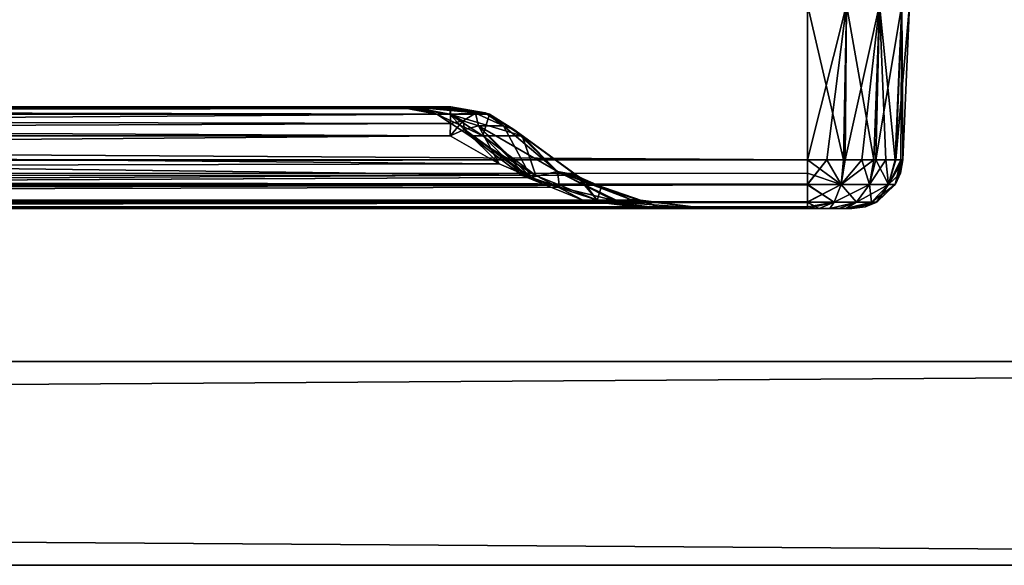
# Model space of a CAD drawing. Header units: millimetres. Extents: x -168 to 168, y -6 to 84.
# Tile 121 of 173: x 116.17 to 125.83, y -5.5 to -0.15. Entities that reach past the tile are written whole.
import ezdxf

# ---------------------------------------------------------------- set-up
doc = ezdxf.new("R2010")
doc.units = ezdxf.units.MM
doc.header["$LTSCALE"] = 65.185185
for name, color, linetype in [('1', 7, 'CONTINUOUS'), ('2', 7, 'CONTINUOUS'), ('21', 7, 'CONTINUOUS'), ('22', 7, 'CONTINUOUS'), ('23', 7, 'CONTINUOUS'), ('24', 7, 'CONTINUOUS'), ('242', 7, 'CONTINUOUS'), ('249', 7, 'CONTINUOUS'), ('25', 7, 'CONTINUOUS'), ('251', 7, 'CONTINUOUS'), ('256', 7, 'CONTINUOUS'), ('26', 7, 'CONTINUOUS'), ('27', 7, 'CONTINUOUS'), ('28', 7, 'CONTINUOUS'), ('29', 7, 'CONTINUOUS'), ('37', 7, 'CONTINUOUS'), ('64', 7, 'CONTINUOUS'), ('65', 7, 'CONTINUOUS'), ('66', 7, 'CONTINUOUS'), ('67', 7, 'CONTINUOUS'), ('68', 7, 'CONTINUOUS'), ('76', 7, 'CONTINUOUS'), ('77', 7, 'CONTINUOUS'), ('82', 7, 'CONTINUOUS'), ('83', 7, 'CONTINUOUS'), ('84', 7, 'CONTINUOUS')]:
    doc.layers.add(name, color=color, linetype=linetype)

msp = doc.modelspace()

# ---------------------------------------------------------------- linework, layer by layer
at = {"layer": '1', "linetype": 'Continuous'}
for points in [[(124.2069, -2, -49.2069), (124.2758, -2, -49.1171), (41.8371, -2, -49.334), (124.2069, -2, -49.2069)], [(123.9, -2, -49.334), (124.0125, -2, -49.3192), (41.8371, -2, -49.334), (123.9, -2, -49.334)], [(124.0125, -2, -49.3192), (124.1171, -2, -49.2758), (41.8371, -2, -49.334), (124.0125, -2, -49.3192)], [(124.1171, -2, -49.2758), (124.2069, -2, -49.2069), (41.8371, -2, -49.334), (124.1171, -2, -49.2758)], [(41.8371, -2, -49.334), (124.2758, -2, -49.1171), (41.9986, -2, -49.0415), (41.8371, -2, -49.334)], [(41.8371, -2, 49.334), (41.9986, -2, 49.0415), (123.9, -2, 49.334), (41.8371, -2, 49.334)], [(124.2758, -2, -49.1171), (124.3192, -2, -49.0125), (41.9986, -2, -49.0415), (124.2758, -2, -49.1171)], [(41.9986, -2, -49.0415), (124.334, -2, -48.9), (42.0544, -2, -48.7119), (41.9986, -2, -49.0415)], [(124.3192, -2, -49.0125), (124.334, -2, -48.9), (41.9986, -2, -49.0415), (124.3192, -2, -49.0125)], [(124.2758, -2, 49.1171), (41.9986, -2, 49.0415), (124.3192, -2, 49.0125), (124.2758, -2, 49.1171)], [(124.2069, -2, 49.2069), (41.9986, -2, 49.0415), (124.2758, -2, 49.1171), (124.2069, -2, 49.2069)], [(124.1171, -2, 49.2758), (41.9986, -2, 49.0415), (124.2069, -2, 49.2069), (124.1171, -2, 49.2758)], [(124.0125, -2, 49.3192), (41.9986, -2, 49.0415), (124.1171, -2, 49.2758), (124.0125, -2, 49.3192)], [(123.9, -2, 49.334), (41.9986, -2, 49.0415), (124.0125, -2, 49.3192), (123.9, -2, 49.334)], [(41.9986, -2, 49.0415), (42.0544, -2, 48.7119), (124.3192, -2, 49.0125), (41.9986, -2, 49.0415)], [(82.3844, -2, 47.5911), (122.9094, -2, 47.9044), (42.0043, -2, 47.6828), (82.3844, -2, 47.5911)], [(82.3844, -2, -47.5911), (42.0043, -2, -47.6828), (122.9094, -2, -47.9044), (82.3844, -2, -47.5911)], [(42.0043, -2, -47.6828), (42.0544, -2, -47.9956), (122.9094, -2, -47.9044), (42.0043, -2, -47.6828)], [(122.9094, -2, 47.9044), (42.0544, -2, 47.9956), (42.0043, -2, 47.6828), (122.9094, -2, 47.9044)], [(42.0544, -2, -48.7119), (124.334, -2, -48.9), (122.9094, -2, -47.9044), (42.0544, -2, -48.7119)], [(42.0544, -2, -47.9956), (42.0544, -2, -48.7119), (122.9094, -2, -47.9044), (42.0544, -2, -47.9956)], [(124.3192, -2, 49.0125), (42.0544, -2, 48.7119), (124.334, -2, 48.9), (124.3192, -2, 49.0125)], [(124.334, -2, 48.9), (42.0544, -2, 47.9956), (122.9094, -2, 47.9044), (124.334, -2, 48.9)], [(42.0544, -2, 48.7119), (42.0544, -2, 47.9956), (124.334, -2, 48.9), (42.0544, -2, 48.7119)], [(122.3355, -2), (124.334, -2, 48.9), (122.479, -2, 23.9539), (122.3355, -2)], [(122.479, -2, -23.9539), (124.334, -2, 48.9), (122.3355, -2), (122.479, -2, -23.9539)], [(122.479, -2, 23.9539), (124.334, -2, 48.9), (122.9094, -2, 47.9044), (122.479, -2, 23.9539)], [(122.9094, -2, -47.9044), (124.334, -2, 48.9), (122.479, -2, -23.9539), (122.9094, -2, -47.9044)], [(124.334, -2, -48.9), (124.334, -2, 48.9), (122.9094, -2, -47.9044), (124.334, -2, -48.9)]]:
    msp.add_3dface(points, dxfattribs=at)
at = {"layer": '2', "linetype": 'Continuous'}
for points in [[(123.9, -1.5218, 49.8336), (-123.9, -1.7586, 49.762), (123.9, -1.6513, 49.8106), (123.9, -1.5218, 49.8336)], [(-123.9, -1.5218, 49.8336), (-123.9, -1.7586, 49.762), (123.9, -1.5218, 49.8336), (-123.9, -1.5218, 49.8336)], [(123.9, -1.6513, 49.8106), (-123.9, -1.7586, 49.762), (123.9, -1.7623, 49.7597), (123.9, -1.6513, 49.8106)], [(-123.9, -1.7586, 49.762), (-123.9, -1.7623, 49.7597), (123.9, -1.7623, 49.7597), (-123.9, -1.7586, 49.762)], [(-123.9, -1.7623, 49.7597), (-123.9, -1.9334, 49.5834), (123.9, -1.768, 49.7561), (-123.9, -1.7623, 49.7597)], [(123.9, -1.7623, 49.7597), (-123.9, -1.7623, 49.7597), (123.9, -1.768, 49.7561), (123.9, -1.7623, 49.7597)], [(-123.9, -1.9334, 49.5834), (-41.0648, -1.9623, 49.5244), (123.9, -1.768, 49.7561), (-123.9, -1.9334, 49.5834)], [(-38.9352, -1.9623, 49.5244), (123.9, -1.768, 49.7561), (-41.0648, -1.9623, 49.5244), (-38.9352, -1.9623, 49.5244)], [(-38.9352, -1.9623, 49.5244), (38.9352, -1.9623, 49.5244), (123.9, -1.768, 49.7561), (-38.9352, -1.9623, 49.5244)], [(38.9352, -1.9623, 49.5244), (41.0648, -1.9623, 49.5244), (123.9, -1.768, 49.7561), (38.9352, -1.9623, 49.5244)], [(123.9, -1.9366, 49.5777), (123.9, -1.768, 49.7561), (41.0648, -1.9623, 49.5244), (123.9, -1.9366, 49.5777)], [(123.9, -1.9388, 49.5737), (123.9, -1.9366, 49.5777), (41.0648, -1.9623, 49.5244), (123.9, -1.9388, 49.5737)], [(41.3471, -1.9705, 49.5032), (123.9, -1.9388, 49.5737), (41.0648, -1.9623, 49.5244), (41.3471, -1.9705, 49.5032)], [(41.4855, -1.9795, 49.4758), (123.9, -1.9388, 49.5737), (41.3471, -1.9705, 49.5032), (41.4855, -1.9795, 49.4758)], [(41.6115, -1.9888, 49.4392), (123.9, -1.9388, 49.5737), (41.4855, -1.9795, 49.4758), (41.6115, -1.9888, 49.4392)], [(41.8371, -2, 49.334), (123.9, -1.9388, 49.5737), (41.6115, -1.9888, 49.4392), (41.8371, -2, 49.334)], [(41.8371, -2, 49.334), (123.9, -2, 49.334), (123.9, -1.9388, 49.5737), (41.8371, -2, 49.334)]]:
    msp.add_3dface(points, dxfattribs=at)
at = {"layer": '21', "linetype": 'Continuous'}
for points in [[(120.3952, -1.2857, 46.1317), (72.6858, -1.6735, 46.2992), (90.297, -1.2857, 45.8929), (120.3952, -1.2857, 46.1317)], [(120.8746, -1.5604, 46.4698), (72.6858, -1.6735, 46.2992), (120.3952, -1.2857, 46.1317), (120.8746, -1.5604, 46.4698)], [(121.1336, -1.6733, 46.6525), (72.6858, -1.6735, 46.2992), (120.8746, -1.5604, 46.4698), (121.1336, -1.6733, 46.6525)], [(121.1336, -1.6733, 46.6525), (73.1982, -1.9172, 46.8991), (72.6858, -1.6735, 46.2992), (121.1336, -1.6733, 46.6525)], [(121.1874, -1.6942, 46.6904), (73.1982, -1.9172, 46.8991), (121.1336, -1.6733, 46.6525), (121.1874, -1.6942, 46.6904)], [(121.4677, -1.79, 46.8881), (73.1982, -1.9172, 46.8991), (121.1874, -1.6942, 46.6904), (121.4677, -1.79, 46.8881)], [(121.9919, -1.9172, 47.2577), (73.1982, -1.9172, 46.8991), (121.4677, -1.79, 46.8881), (121.9919, -1.9172, 47.2577)], [(121.9919, -1.9172, 47.2577), (82.3844, -2, 47.5911), (73.1982, -1.9172, 46.8991), (121.9919, -1.9172, 47.2577)], [(122.0373, -1.9253, 47.2898), (82.3844, -2, 47.5911), (121.9919, -1.9172, 47.2577), (122.0373, -1.9253, 47.2898)], [(122.1595, -1.945, 47.3759), (82.3844, -2, 47.5911), (122.0373, -1.9253, 47.2898), (122.1595, -1.945, 47.3759)], [(122.9094, -2, 47.9044), (82.3844, -2, 47.5911), (122.1595, -1.945, 47.3759), (122.9094, -2, 47.9044)]]:
    msp.add_3dface(points, dxfattribs=at)
at = {"layer": '22', "linetype": 'Continuous'}
for points in [[(120.8746, -1.5604, 46.4698), (120.3952, -1.2857, 46.1317), (120.5366, -1.2241, 46.0481), (120.8746, -1.5604, 46.4698)], [(120.6738, -1.1864, 45.9457), (120.8746, -1.5604, 46.4698), (120.5366, -1.2241, 46.0481), (120.6738, -1.1864, 45.9457)], [(121.1874, -1.6942, 46.6904), (121.1336, -1.6733, 46.6525), (120.6738, -1.1864, 45.9457), (121.1874, -1.6942, 46.6904)], [(120.9191, -1.1864, 45.697), (121.1874, -1.6942, 46.6904), (120.6738, -1.1864, 45.9457), (120.9191, -1.1864, 45.697)], [(121.1336, -1.6733, 46.6525), (120.8746, -1.5604, 46.4698), (120.6738, -1.1864, 45.9457), (121.1336, -1.6733, 46.6525)], [(120.9191, -1.1864, 45.697), (121.0197, -1.2241, 45.5585), (121.4483, -1.6371, 46.4569), (120.9191, -1.1864, 45.697)], [(121.1874, -1.6942, 46.6904), (120.9191, -1.1864, 45.697), (121.4483, -1.6371, 46.4569), (121.1874, -1.6942, 46.6904)], [(121.0197, -1.2241, 45.5585), (121.1013, -1.2857, 45.416), (121.4483, -1.6371, 46.4569), (121.0197, -1.2241, 45.5585)], [(121.4483, -1.6371, 46.4569), (121.1013, -1.2857, 45.416), (121.6255, -1.6696, 46.1377), (121.4483, -1.6371, 46.4569)], [(121.4677, -1.79, 46.8881), (121.1874, -1.6942, 46.6904), (121.4483, -1.6371, 46.4569), (121.4677, -1.79, 46.8881)], [(121.9919, -1.9172, 47.2577), (121.4677, -1.79, 46.8881), (121.4483, -1.6371, 46.4569), (121.9919, -1.9172, 47.2577)], [(122.0373, -1.9253, 47.2898), (121.4483, -1.6371, 46.4569), (122.1639, -1.9103, 47.1656), (122.0373, -1.9253, 47.2898)], [(122.0373, -1.9253, 47.2898), (121.9919, -1.9172, 47.2577), (121.4483, -1.6371, 46.4569), (122.0373, -1.9253, 47.2898)], [(121.4483, -1.6371, 46.4569), (121.6692, -1.6933, 46.1979), (122.1639, -1.9103, 47.1656), (121.4483, -1.6371, 46.4569)], [(121.6692, -1.6933, 46.1979), (121.4483, -1.6371, 46.4569), (121.6255, -1.6696, 46.1377), (121.6692, -1.6933, 46.1979)], [(122.1639, -1.9103, 47.1656), (121.6692, -1.6933, 46.1979), (121.8765, -1.7917, 46.4832), (122.1639, -1.9103, 47.1656)], [(122.2342, -1.9132, 46.9755), (122.1639, -1.9103, 47.1656), (121.8765, -1.7917, 46.4832), (122.2342, -1.9132, 46.9755)], [(122.1595, -1.945, 47.3759), (122.0373, -1.9253, 47.2898), (122.1639, -1.9103, 47.1656), (122.1595, -1.945, 47.3759)], [(122.2821, -1.9253, 47.0414), (122.1595, -1.945, 47.3759), (122.1639, -1.9103, 47.1656), (122.2821, -1.9253, 47.0414)], [(122.9094, -2, 47.9044), (122.1595, -1.945, 47.3759), (122.2821, -1.9253, 47.0414), (122.9094, -2, 47.9044)], [(122.2821, -1.9253, 47.0414), (122.1639, -1.9103, 47.1656), (122.2342, -1.9132, 46.9755), (122.2821, -1.9253, 47.0414)]]:
    msp.add_3dface(points, dxfattribs=at)
at = {"layer": '23', "linetype": 'Continuous'}
for points in [[(120.3998, -1.0187, 45.6244), (120.6415, -1.062, 45.6819), (120.3982, -1.0742, 45.8098), (120.3998, -1.0187, 45.6244)], [(120.6415, -1.062, 45.6819), (120.5232, -1.1395, 45.9266), (120.3982, -1.0742, 45.8098), (120.6415, -1.062, 45.6819)], [(120.4016, -1, 45.4319), (120.6415, -1.062, 45.6819), (120.3998, -1.0187, 45.6244), (120.4016, -1, 45.4319)], [(120.7387, -1.0586, 45.4242), (120.6415, -1.062, 45.6819), (120.4016, -1, 45.4319), (120.7387, -1.0586, 45.4242)], [(120.6738, -1.1864, 45.9457), (120.5232, -1.1395, 45.9266), (120.6415, -1.062, 45.6819), (120.6738, -1.1864, 45.9457)], [(120.9191, -1.1864, 45.697), (120.6415, -1.062, 45.6819), (120.7387, -1.0586, 45.4242), (120.9191, -1.1864, 45.697)], [(120.9191, -1.1864, 45.697), (120.6738, -1.1864, 45.9457), (120.6415, -1.062, 45.6819), (120.9191, -1.1864, 45.697)], [(120.9191, -1.1864, 45.697), (120.7387, -1.0586, 45.4242), (120.7794, -1.0742, 45.4233), (120.9191, -1.1864, 45.697)], [(120.5232, -1.1395, 45.9266), (120.3952, -1.2857, 46.1317), (120.3966, -1.1643, 45.981), (120.5232, -1.1395, 45.9266)], [(120.5366, -1.2241, 46.0481), (120.3952, -1.2857, 46.1317), (120.5232, -1.1395, 45.9266), (120.5366, -1.2241, 46.0481)], [(120.3982, -1.0742, 45.8098), (120.5232, -1.1395, 45.9266), (120.3966, -1.1643, 45.981), (120.3982, -1.0742, 45.8098)], [(120.6738, -1.1864, 45.9457), (120.5366, -1.2241, 46.0481), (120.5232, -1.1395, 45.9266), (120.6738, -1.1864, 45.9457)], [(121.1013, -1.2857, 45.416), (121.0197, -1.2241, 45.5585), (120.7794, -1.0742, 45.4233), (121.1013, -1.2857, 45.416)], [(121.0197, -1.2241, 45.5585), (120.9191, -1.1864, 45.697), (120.7794, -1.0742, 45.4233), (121.0197, -1.2241, 45.5585)]]:
    msp.add_3dface(points, dxfattribs=at)
at = {"layer": '24', "linetype": 'Continuous'}
for points in [[(119.886, -1, 0), (120.3929, -1.0742, 22.7131), (120.0149, -1, 22.7174), (119.886, -1, 0)], [(120.0149, -1, -22.7174), (120.264, -1.0742, 0), (119.886, -1, 0), (120.0149, -1, -22.7174)], [(120.264, -1.0742, 0), (120.3929, -1.0742, 22.7131), (119.886, -1, 0), (120.264, -1.0742, 0)], [(120.3929, -1.0742, -22.7131), (120.264, -1.0742, 0), (120.0149, -1, -22.7174), (120.3929, -1.0742, -22.7131)], [(120.4016, -1, -45.4319), (120.3929, -1.0742, -22.7131), (120.0149, -1, -22.7174), (120.4016, -1, -45.4319)], [(120.7794, -1.0742, 45.4233), (120.7387, -1.0586, 45.4242), (120.0149, -1, 22.7174), (120.7794, -1.0742, 45.4233)], [(120.7387, -1.0586, 45.4242), (120.4016, -1, 45.4319), (120.0149, -1, 22.7174), (120.7387, -1.0586, 45.4242)], [(120.3929, -1.0742, 22.7131), (120.7794, -1.0742, 45.4233), (120.0149, -1, 22.7174), (120.3929, -1.0742, 22.7131)], [(120.3929, -1.0742, -22.7131), (120.4016, -1, -45.4319), (120.7387, -1.0586, -45.4242), (120.3929, -1.0742, -22.7131)], [(120.7794, -1.0742, -45.4233), (120.3929, -1.0742, -22.7131), (120.7387, -1.0586, -45.4242), (120.7794, -1.0742, -45.4233)], [(120.264, -1.0742, 0), (120.3929, -1.0742, -22.7131), (120.5859, -1.2857, 0), (120.264, -1.0742, 0)], [(120.3929, -1.0742, 22.7131), (120.264, -1.0742, 0), (120.7147, -1.2857, 22.7095), (120.3929, -1.0742, 22.7131)], [(120.7147, -1.2857, 22.7095), (120.264, -1.0742, 0), (120.5859, -1.2857, 0), (120.7147, -1.2857, 22.7095)], [(120.3929, -1.0742, -22.7131), (120.7794, -1.0742, -45.4233), (120.7147, -1.2857, -22.7095), (120.3929, -1.0742, -22.7131)], [(121.1013, -1.2857, 45.416), (120.3929, -1.0742, 22.7131), (120.7147, -1.2857, 22.7095), (121.1013, -1.2857, 45.416)], [(121.1013, -1.2857, 45.416), (120.7794, -1.0742, 45.4233), (120.3929, -1.0742, 22.7131), (121.1013, -1.2857, 45.416)], [(120.5859, -1.2857, 0), (120.3929, -1.0742, -22.7131), (120.7147, -1.2857, -22.7095), (120.5859, -1.2857, 0)], [(120.7794, -1.0742, -45.4233), (121.1013, -1.2857, -45.416), (120.7147, -1.2857, -22.7095), (120.7794, -1.0742, -45.4233)]]:
    msp.add_3dface(points, dxfattribs=at)
at = {"layer": '242', "linetype": 'Continuous'}
for points in [[(150, -5.5, 50), (-150, -3.5, 50), (-150, -5.5, 50), (150, -5.5, 50)], [(150, -3.5, 50), (-150, -3.5, 50), (150, -5.5, 50), (150, -3.5, 50)]]:
    msp.add_3dface(points, dxfattribs=at)
at = {"layer": '249', "linetype": 'Continuous'}
for points in [[(-150, -5.5, -50), (150, -5.5, -50), (-112.25, -5.5, -39.75), (-150, -5.5, -50)], [(150, -5.5, 50), (-150, -5.5, 50), (112.25, -5.5, 39.75), (150, -5.5, 50)], [(-112.25, -5.5, -39.75), (150, -5.5, -50), (-111.3892, -5.5, -39.5788), (-112.25, -5.5, -39.75)], [(-111.3892, -5.5, -39.5788), (150, -5.5, -50), (-110.6591, -5.5, -39.0911), (-111.3892, -5.5, -39.5788)], [(-110.6591, -5.5, -39.0911), (150, -5.5, -50), (-110.1708, -5.5, -38.36), (-110.6591, -5.5, -39.0911)], [(-110.1708, -5.5, -38.36), (150, -5.5, -50), (-110, -5.5, -37.4996), (-110.1708, -5.5, -38.36)], [(150, -5.5, -50), (111.3885, -5.5, -39.5786), (-110, -5.5, -37.4996), (150, -5.5, -50)], [(150, -5.5, -50), (112.25, -5.5, -39.75), (111.3885, -5.5, -39.5786), (150, -5.5, -50)], [(112.25, -5.5, -39.75), (150, -5.5, -50), (113.1108, -5.5, -39.5788), (112.25, -5.5, -39.75)], [(113.1115, -5.5, 39.5786), (150, -5.5, 50), (112.25, -5.5, 39.75), (113.1115, -5.5, 39.5786)], [(113.1108, -5.5, -39.5788), (150, -5.5, -50), (113.8409, -5.5, -39.0911), (113.1108, -5.5, -39.5788)], [(113.8414, -5.5, 39.0905), (150, -5.5, 50), (113.1115, -5.5, 39.5786), (113.8414, -5.5, 39.0905)], [(113.8409, -5.5, -39.0911), (150, -5.5, -50), (114.3292, -5.5, -38.36), (113.8409, -5.5, -39.0911)], [(114.3287, -5.5, 38.3611), (150, -5.5, 50), (113.8414, -5.5, 39.0905), (114.3287, -5.5, 38.3611)], [(114.5, -5.5, 37.5004), (150, -5.5, -50), (114.3287, -5.5, 38.3611), (114.5, -5.5, 37.5004)], [(150, -5.5, -50), (150, -5.5, 50), (114.3287, -5.5, 38.3611), (150, -5.5, -50)], [(114.3292, -5.5, -38.36), (150, -5.5, -50), (114.5, -5.5, -37.4996), (114.3292, -5.5, -38.36)], [(150, -5.5, -50), (114.5, -5.5, 37.5004), (114.5, -5.5, -37.4996), (150, -5.5, -50)]]:
    msp.add_3dface(points, dxfattribs=at)
at = {"layer": '25', "linetype": 'Continuous'}
for points in [[(121.2335, -1.6735, 23.0885), (120.5859, -1.2857, 0), (121.1003, -1.6735, 0), (121.2335, -1.6735, 23.0885)], [(120.5859, -1.2857, 0), (120.7147, -1.2857, -22.7095), (121.1003, -1.6735, 0), (120.5859, -1.2857, 0)], [(120.7147, -1.2857, 22.7095), (120.5859, -1.2857, 0), (121.2335, -1.6735, 23.0885), (120.7147, -1.2857, 22.7095)], [(121.1013, -1.2857, 45.416), (120.7147, -1.2857, 22.7095), (121.2335, -1.6735, 23.0885), (121.1013, -1.2857, 45.416)], [(121.1003, -1.6735, 0), (120.7147, -1.2857, -22.7095), (121.2335, -1.6735, -23.0885), (121.1003, -1.6735, 0)], [(120.7147, -1.2857, -22.7095), (121.1013, -1.2857, -45.416), (121.2335, -1.6735, -23.0885), (120.7147, -1.2857, -22.7095)], [(121.6255, -1.6696, 46.1377), (121.1013, -1.2857, 45.416), (121.2335, -1.6735, 23.0885), (121.6255, -1.6696, 46.1377)], [(121.2335, -1.6735, -23.0885), (121.1013, -1.2857, -45.416), (121.6315, -1.6729, -46.1459), (121.2335, -1.6735, -23.0885)], [(121.8355, -1.9172, 23.5079), (121.1003, -1.6735, 0), (121.6973, -1.9172, 0), (121.8355, -1.9172, 23.5079)], [(121.2335, -1.6735, 23.0885), (121.1003, -1.6735, 0), (121.8355, -1.9172, 23.5079), (121.2335, -1.6735, 23.0885)], [(121.1003, -1.6735, 0), (121.2335, -1.6735, -23.0885), (121.6973, -1.9172, 0), (121.1003, -1.6735, 0)], [(121.6255, -1.6696, 46.1377), (121.2335, -1.6735, 23.0885), (121.8355, -1.9172, 23.5079), (121.6255, -1.6696, 46.1377)], [(121.2335, -1.6735, -23.0885), (121.6315, -1.6729, -46.1459), (121.8355, -1.9172, -23.5079), (121.2335, -1.6735, -23.0885)], [(121.6973, -1.9172, 0), (121.2335, -1.6735, -23.0885), (121.8355, -1.9172, -23.5079), (121.6973, -1.9172, 0)], [(121.6692, -1.6933, 46.1979), (121.6255, -1.6696, 46.1377), (121.8355, -1.9172, 23.5079), (121.6692, -1.6933, 46.1979)], [(121.8355, -1.9172, -23.5079), (121.6315, -1.6729, -46.1459), (121.6545, -1.6855, -46.1776), (121.8355, -1.9172, -23.5079)], [(121.8759, -1.7914, -46.4824), (121.8355, -1.9172, -23.5079), (121.6545, -1.6855, -46.1776), (121.8759, -1.7914, -46.4824)], [(121.8765, -1.7917, 46.4832), (121.6692, -1.6933, 46.1979), (121.8355, -1.9172, 23.5079), (121.8765, -1.7917, 46.4832)], [(122.2488, -1.917, -46.9956), (121.8355, -1.9172, -23.5079), (121.8759, -1.7914, -46.4824), (122.2488, -1.917, -46.9956)], [(122.2342, -1.9132, 46.9755), (121.8765, -1.7917, 46.4832), (121.8355, -1.9172, 23.5079), (122.2342, -1.9132, 46.9755)], [(122.3355, -2), (121.6973, -1.9172, 0), (121.8355, -1.9172, -23.5079), (122.3355, -2)], [(122.479, -2, 23.9539), (121.8355, -1.9172, 23.5079), (121.6973, -1.9172, 0), (122.479, -2, 23.9539)], [(122.3355, -2), (122.479, -2, 23.9539), (121.6973, -1.9172, 0), (122.3355, -2)], [(122.479, -2, 23.9539), (122.2342, -1.9132, 46.9755), (121.8355, -1.9172, 23.5079), (122.479, -2, 23.9539)], [(122.479, -2, -23.9539), (121.8355, -1.9172, -23.5079), (122.2488, -1.917, -46.9956), (122.479, -2, -23.9539)], [(122.479, -2, -23.9539), (122.3355, -2), (121.8355, -1.9172, -23.5079), (122.479, -2, -23.9539)], [(122.479, -2, 23.9539), (122.9094, -2, 47.9044), (122.2342, -1.9132, 46.9755), (122.479, -2, 23.9539)], [(122.9094, -2, 47.9044), (122.2821, -1.9253, 47.0414), (122.2342, -1.9132, 46.9755), (122.9094, -2, 47.9044)], [(122.479, -2, -23.9539), (122.2488, -1.917, -46.9956), (122.2821, -1.9253, -47.0414), (122.479, -2, -23.9539)], [(122.9094, -2, -47.9044), (122.479, -2, -23.9539), (122.2821, -1.9253, -47.0414), (122.9094, -2, -47.9044)]]:
    msp.add_3dface(points, dxfattribs=at)
at = {"layer": '251', "linetype": 'Continuous'}
for points in [[(150, -5.5, -50), (-150, -5.5, -50), (150, -3.5, -50), (150, -5.5, -50)], [(150, -3.5, -50), (-150, -5.5, -50), (-150, -3.5, -50), (150, -3.5, -50)]]:
    msp.add_3dface(points, dxfattribs=at)
at = {"layer": '256', "linetype": 'Continuous'}
for points in [[(150, -3.5, -50), (-150, -3.5, -50), (112.25, -3.5, -39.75), (150, -3.5, -50)], [(-150, -3.5, 50), (150, -3.5, 50), (-112.25, -3.5, 39.75), (-150, -3.5, 50)], [(-112.25, -3.5, 39.75), (150, -3.5, 50), (-111.3892, -3.5, 39.5788), (-112.25, -3.5, 39.75)], [(-111.3892, -3.5, 39.5788), (150, -3.5, 50), (-110.6591, -3.5, 39.0911), (-111.3892, -3.5, 39.5788)], [(-110.6591, -3.5, 39.0911), (150, -3.5, 50), (-110.1708, -3.5, 38.36), (-110.6591, -3.5, 39.0911)], [(-110.1708, -3.5, 38.36), (150, -3.5, 50), (-110, -3.5, 37.4996), (-110.1708, -3.5, 38.36)], [(150, -3.5, 50), (111.3885, -3.5, 39.5786), (-110, -3.5, 37.4996), (150, -3.5, 50)], [(150, -3.5, 50), (112.25, -3.5, 39.75), (111.3885, -3.5, 39.5786), (150, -3.5, 50)], [(112.25, -3.5, 39.75), (150, -3.5, 50), (113.1108, -3.5, 39.5788), (112.25, -3.5, 39.75)], [(113.1115, -3.5, -39.5786), (150, -3.5, -50), (112.25, -3.5, -39.75), (113.1115, -3.5, -39.5786)], [(113.1108, -3.5, 39.5788), (150, -3.5, 50), (113.8409, -3.5, 39.0911), (113.1108, -3.5, 39.5788)], [(113.8414, -3.5, -39.0905), (150, -3.5, -50), (113.1115, -3.5, -39.5786), (113.8414, -3.5, -39.0905)], [(113.8409, -3.5, 39.0911), (150, -3.5, 50), (114.3292, -3.5, 38.36), (113.8409, -3.5, 39.0911)], [(114.3287, -3.5, -38.3611), (150, -3.5, -50), (113.8414, -3.5, -39.0905), (114.3287, -3.5, -38.3611)], [(150, -3.5, 50), (150, -3.5, -50), (114.3287, -3.5, -38.3611), (150, -3.5, 50)], [(114.5, -3.5, -37.5004), (150, -3.5, 50), (114.3287, -3.5, -38.3611), (114.5, -3.5, -37.5004)], [(114.3292, -3.5, 38.36), (150, -3.5, 50), (114.5, -3.5, 37.4996), (114.3292, -3.5, 38.36)], [(114.5, -3.5, 37.4996), (150, -3.5, 50), (114.5, -3.5, -37.5004), (114.5, -3.5, 37.4996)]]:
    msp.add_3dface(points, dxfattribs=at)
at = {"layer": '26', "linetype": 'Continuous'}
for points in [[(120.3952, -1.2857, -46.1317), (120.8745, -1.5604, -46.4698), (120.5366, -1.2242, -46.0482), (120.3952, -1.2857, -46.1317)], [(120.5366, -1.2242, -46.0482), (121.1873, -1.6942, -46.6904), (120.6738, -1.1864, -45.9457), (120.5366, -1.2242, -46.0482)], [(120.8745, -1.5604, -46.4698), (121.1336, -1.6733, -46.6525), (120.5366, -1.2242, -46.0482), (120.8745, -1.5604, -46.4698)], [(121.1336, -1.6733, -46.6525), (121.1873, -1.6942, -46.6904), (120.5366, -1.2242, -46.0482), (121.1336, -1.6733, -46.6525)], [(120.6738, -1.1864, -45.9457), (121.4483, -1.6371, -46.4569), (120.9191, -1.1864, -45.697), (120.6738, -1.1864, -45.9457)], [(121.1873, -1.6942, -46.6904), (121.4483, -1.6371, -46.4569), (120.6738, -1.1864, -45.9457), (121.1873, -1.6942, -46.6904)], [(120.9191, -1.1864, -45.697), (121.4483, -1.6371, -46.4569), (121.0197, -1.2242, -45.5584), (120.9191, -1.1864, -45.697)], [(121.6315, -1.6729, -46.1459), (121.1013, -1.2857, -45.416), (121.0197, -1.2242, -45.5584), (121.6315, -1.6729, -46.1459)], [(121.6545, -1.6855, -46.1776), (121.6315, -1.6729, -46.1459), (121.0197, -1.2242, -45.5584), (121.6545, -1.6855, -46.1776)], [(121.4483, -1.6371, -46.4569), (121.6545, -1.6855, -46.1776), (121.0197, -1.2242, -45.5584), (121.4483, -1.6371, -46.4569)], [(121.4483, -1.6371, -46.4569), (121.1873, -1.6942, -46.6904), (121.4675, -1.7899, -46.888), (121.4483, -1.6371, -46.4569)], [(121.4483, -1.6371, -46.4569), (122.0372, -1.9253, -47.2897), (122.1639, -1.9103, -47.1656), (121.4483, -1.6371, -46.4569)], [(121.9919, -1.9172, -47.2577), (121.4483, -1.6371, -46.4569), (121.4675, -1.7899, -46.888), (121.9919, -1.9172, -47.2577)], [(122.0372, -1.9253, -47.2897), (121.4483, -1.6371, -46.4569), (121.9919, -1.9172, -47.2577), (122.0372, -1.9253, -47.2897)], [(122.2821, -1.9253, -47.0414), (122.2488, -1.917, -46.9956), (121.4483, -1.6371, -46.4569), (122.2821, -1.9253, -47.0414)], [(121.8759, -1.7914, -46.4824), (121.6545, -1.6855, -46.1776), (121.4483, -1.6371, -46.4569), (121.8759, -1.7914, -46.4824)], [(122.2821, -1.9253, -47.0414), (121.4483, -1.6371, -46.4569), (122.1639, -1.9103, -47.1656), (122.2821, -1.9253, -47.0414)], [(122.2488, -1.917, -46.9956), (121.8759, -1.7914, -46.4824), (121.4483, -1.6371, -46.4569), (122.2488, -1.917, -46.9956)], [(122.0372, -1.9253, -47.2897), (122.1595, -1.945, -47.3758), (122.1639, -1.9103, -47.1656), (122.0372, -1.9253, -47.2897)], [(122.1595, -1.945, -47.3758), (122.9094, -2, -47.9044), (122.1639, -1.9103, -47.1656), (122.1595, -1.945, -47.3758)], [(122.9094, -2, -47.9044), (122.2821, -1.9253, -47.0414), (122.1639, -1.9103, -47.1656), (122.9094, -2, -47.9044)]]:
    msp.add_3dface(points, dxfattribs=at)
at = {"layer": '27', "linetype": 'Continuous'}
for points in [[(120.3982, -1.0742, -45.8098), (120.6415, -1.0619, -45.6818), (120.3998, -1.0187, -45.6244), (120.3982, -1.0742, -45.8098)], [(120.5232, -1.1395, -45.9265), (120.6415, -1.0619, -45.6818), (120.3982, -1.0742, -45.8098), (120.5232, -1.1395, -45.9265)], [(120.7387, -1.0586, -45.4242), (120.4016, -1, -45.4319), (120.3998, -1.0187, -45.6244), (120.7387, -1.0586, -45.4242)], [(120.6415, -1.0619, -45.6818), (120.7387, -1.0586, -45.4242), (120.3998, -1.0187, -45.6244), (120.6415, -1.0619, -45.6818)], [(120.5232, -1.1395, -45.9265), (120.6738, -1.1864, -45.9457), (120.6415, -1.0619, -45.6818), (120.5232, -1.1395, -45.9265)], [(120.9191, -1.1864, -45.697), (120.7387, -1.0586, -45.4242), (120.6415, -1.0619, -45.6818), (120.9191, -1.1864, -45.697)], [(120.6738, -1.1864, -45.9457), (120.9191, -1.1864, -45.697), (120.6415, -1.0619, -45.6818), (120.6738, -1.1864, -45.9457)], [(120.7794, -1.0742, -45.4233), (120.7387, -1.0586, -45.4242), (121.0197, -1.2242, -45.5584), (120.7794, -1.0742, -45.4233)], [(120.7387, -1.0586, -45.4242), (120.9191, -1.1864, -45.697), (121.0197, -1.2242, -45.5584), (120.7387, -1.0586, -45.4242)], [(120.3952, -1.2857, -46.1317), (120.5232, -1.1395, -45.9265), (120.3966, -1.1643, -45.981), (120.3952, -1.2857, -46.1317)], [(120.3952, -1.2857, -46.1317), (120.5366, -1.2242, -46.0482), (120.5232, -1.1395, -45.9265), (120.3952, -1.2857, -46.1317)], [(120.3966, -1.1643, -45.981), (120.5232, -1.1395, -45.9265), (120.3982, -1.0742, -45.8098), (120.3966, -1.1643, -45.981)], [(120.5366, -1.2242, -46.0482), (120.6738, -1.1864, -45.9457), (120.5232, -1.1395, -45.9265), (120.5366, -1.2242, -46.0482)], [(121.1013, -1.2857, -45.416), (120.7794, -1.0742, -45.4233), (121.0197, -1.2242, -45.5584), (121.1013, -1.2857, -45.416)]]:
    msp.add_3dface(points, dxfattribs=at)
at = {"layer": '28', "linetype": 'Continuous'}
for points in [[(80.266, -1.0742, -45.5066), (120.3982, -1.0742, -45.8098), (90.3017, -1, -45.1931), (80.266, -1.0742, -45.5066)], [(120.3998, -1.0187, -45.6244), (120.4016, -1, -45.4319), (90.3017, -1, -45.1931), (120.3998, -1.0187, -45.6244)], [(120.3982, -1.0742, -45.8098), (120.3998, -1.0187, -45.6244), (90.3017, -1, -45.1931), (120.3982, -1.0742, -45.8098)], [(120.3966, -1.1643, -45.981), (120.3982, -1.0742, -45.8098), (80.266, -1.0742, -45.5066), (120.3966, -1.1643, -45.981)], [(120.3952, -1.2857, -46.1317), (120.3966, -1.1643, -45.981), (80.266, -1.0742, -45.5066), (120.3952, -1.2857, -46.1317)], [(120.3952, -1.2857, -46.1317), (80.266, -1.0742, -45.5066), (90.297, -1.2857, -45.8929), (120.3952, -1.2857, -46.1317)]]:
    msp.add_3dface(points, dxfattribs=at)
at = {"layer": '29', "linetype": 'Continuous'}
for points in [[(121.1336, -1.6733, -46.6525), (90.297, -1.2857, -45.8929), (72.6858, -1.6735, -46.2992), (121.1336, -1.6733, -46.6525)], [(120.8745, -1.5604, -46.4698), (120.3952, -1.2857, -46.1317), (90.297, -1.2857, -45.8929), (120.8745, -1.5604, -46.4698)], [(121.1336, -1.6733, -46.6525), (120.8745, -1.5604, -46.4698), (90.297, -1.2857, -45.8929), (121.1336, -1.6733, -46.6525)], [(73.1982, -1.9172, -46.8991), (121.1336, -1.6733, -46.6525), (72.6858, -1.6735, -46.2992), (73.1982, -1.9172, -46.8991)], [(121.1873, -1.6942, -46.6904), (121.1336, -1.6733, -46.6525), (73.1982, -1.9172, -46.8991), (121.1873, -1.6942, -46.6904)], [(121.4675, -1.7899, -46.888), (121.1873, -1.6942, -46.6904), (73.1982, -1.9172, -46.8991), (121.4675, -1.7899, -46.888)], [(121.9919, -1.9172, -47.2577), (121.4675, -1.7899, -46.888), (73.1982, -1.9172, -46.8991), (121.9919, -1.9172, -47.2577)], [(82.3844, -2, -47.5911), (121.9919, -1.9172, -47.2577), (73.1982, -1.9172, -46.8991), (82.3844, -2, -47.5911)], [(82.3844, -2, -47.5911), (122.0372, -1.9253, -47.2897), (121.9919, -1.9172, -47.2577), (82.3844, -2, -47.5911)], [(82.3844, -2, -47.5911), (122.1595, -1.945, -47.3758), (122.0372, -1.9253, -47.2897), (82.3844, -2, -47.5911)], [(82.3844, -2, -47.5911), (122.9094, -2, -47.9044), (122.1595, -1.945, -47.3758), (82.3844, -2, -47.5911)]]:
    msp.add_3dface(points, dxfattribs=at)
at = {"layer": '37', "linetype": 'Continuous'}
for points in [[(-123.9, -1.5218, -49.8336), (123.9, -1.7586, -49.762), (-123.9, -1.6513, -49.8106), (-123.9, -1.5218, -49.8336)], [(123.9, -1.5218, -49.8336), (123.9, -1.7586, -49.762), (-123.9, -1.5218, -49.8336), (123.9, -1.5218, -49.8336)], [(-123.9, -1.6513, -49.8106), (123.9, -1.7586, -49.762), (-123.9, -1.7623, -49.7597), (-123.9, -1.6513, -49.8106)], [(123.9, -1.7586, -49.762), (123.9, -1.7623, -49.7597), (-123.9, -1.7623, -49.7597), (123.9, -1.7586, -49.762)], [(-123.9, -1.7623, -49.7597), (123.9, -1.7623, -49.7597), (-123.9, -1.768, -49.7561), (-123.9, -1.7623, -49.7597)], [(123.9, -1.7623, -49.7597), (123.9, -1.9334, -49.5834), (-123.9, -1.768, -49.7561), (123.9, -1.7623, -49.7597)], [(123.9, -1.9334, -49.5834), (41.0648, -1.9623, -49.5244), (-123.9, -1.768, -49.7561), (123.9, -1.9334, -49.5834)], [(123.9, -1.9366, -49.5777), (41.0648, -1.9623, -49.5244), (123.9, -1.9334, -49.5834), (123.9, -1.9366, -49.5777)], [(123.9, -1.9827, -49.4644), (41.0648, -1.9623, -49.5244), (123.9, -1.9366, -49.5777), (123.9, -1.9827, -49.4644)], [(41.3471, -1.9705, -49.5032), (41.0648, -1.9623, -49.5244), (123.9, -1.9827, -49.4644), (41.3471, -1.9705, -49.5032)], [(41.4857, -1.9795, -49.4758), (41.3471, -1.9705, -49.5032), (123.9, -1.9827, -49.4644), (41.4857, -1.9795, -49.4758)], [(41.6115, -1.9888, -49.4392), (41.4857, -1.9795, -49.4758), (123.9, -1.9827, -49.4644), (41.6115, -1.9888, -49.4392)], [(123.9, -2, -49.334), (41.6115, -1.9888, -49.4392), (123.9, -1.9827, -49.4644), (123.9, -2, -49.334)], [(123.9, -2, -49.334), (41.8371, -2, -49.334), (41.6115, -1.9888, -49.4392), (123.9, -2, -49.334)]]:
    msp.add_3dface(points, dxfattribs=at)
at = {"layer": '64', "linetype": 'Continuous'}
for points in [[(123.9, -1.7586, -49.762), (123.9, -1.5218, -49.8336), (124.0875, -1.5218, -49.8145), (123.9, -1.7586, -49.762)], [(124.229, -1.7623, -49.6943), (123.9, -1.7623, -49.7597), (124.0875, -1.5218, -49.8145), (124.229, -1.7623, -49.6943)], [(123.9, -1.7623, -49.7597), (123.9, -1.7586, -49.762), (124.0875, -1.5218, -49.8145), (123.9, -1.7623, -49.7597)], [(124.2676, -1.5218, -49.7582), (124.229, -1.7623, -49.6943), (124.0875, -1.5218, -49.8145), (124.2676, -1.5218, -49.7582)], [(124.4308, -1.5218, -49.668), (124.229, -1.7623, -49.6943), (124.2676, -1.5218, -49.7582), (124.4308, -1.5218, -49.668)], [(124.5079, -1.7623, -49.5079), (124.229, -1.7623, -49.6943), (124.4308, -1.5218, -49.668), (124.5079, -1.7623, -49.5079)], [(124.5701, -1.5218, -49.55), (124.5079, -1.7623, -49.5079), (124.4308, -1.5218, -49.668), (124.5701, -1.5218, -49.55)], [(124.6943, -1.7623, -49.229), (124.5079, -1.7623, -49.5079), (124.5701, -1.5218, -49.55), (124.6943, -1.7623, -49.229)], [(124.7642, -1.5218, -49.2531), (124.6943, -1.7623, -49.229), (124.5701, -1.5218, -49.55), (124.7642, -1.5218, -49.2531)], [(124.8336, -1.5218, -48.9), (124.6943, -1.7623, -49.229), (124.7642, -1.5218, -49.2531), (124.8336, -1.5218, -48.9)], [(124.8106, -1.6513, -48.9), (124.6943, -1.7623, -49.229), (124.8336, -1.5218, -48.9), (124.8106, -1.6513, -48.9)], [(124.7597, -1.7623, -48.9), (124.6943, -1.7623, -49.229), (124.8106, -1.6513, -48.9), (124.7597, -1.7623, -48.9)], [(123.9, -1.9334, -49.5834), (123.9, -1.7623, -49.7597), (124.229, -1.7623, -49.6943), (123.9, -1.9334, -49.5834)], [(124.1593, -1.9366, -49.5261), (123.9, -1.9366, -49.5777), (124.229, -1.7623, -49.6943), (124.1593, -1.9366, -49.5261)], [(123.9, -1.9366, -49.5777), (123.9, -1.9334, -49.5834), (124.229, -1.7623, -49.6943), (123.9, -1.9366, -49.5777)], [(124.5079, -1.7623, -49.5079), (124.1593, -1.9366, -49.5261), (124.229, -1.7623, -49.6943), (124.5079, -1.7623, -49.5079)], [(124.3792, -1.9366, -49.3792), (124.1593, -1.9366, -49.5261), (124.5079, -1.7623, -49.5079), (124.3792, -1.9366, -49.3792)], [(124.5261, -1.9366, -49.1593), (124.3792, -1.9366, -49.3792), (124.6943, -1.7623, -49.229), (124.5261, -1.9366, -49.1593)], [(124.6943, -1.7623, -49.229), (124.3792, -1.9366, -49.3792), (124.5079, -1.7623, -49.5079), (124.6943, -1.7623, -49.229)], [(124.7597, -1.7623, -48.9), (124.5261, -1.9366, -49.1593), (124.6943, -1.7623, -49.229), (124.7597, -1.7623, -48.9)], [(124.7561, -1.768, -48.9), (124.5261, -1.9366, -49.1593), (124.7597, -1.7623, -48.9), (124.7561, -1.768, -48.9)], [(124.5777, -1.9366, -48.9), (124.5261, -1.9366, -49.1593), (124.7561, -1.768, -48.9), (124.5777, -1.9366, -48.9)], [(124.0125, -2, -49.3192), (123.9, -2, -49.334), (124.1593, -1.9366, -49.5261), (124.0125, -2, -49.3192)], [(123.9, -2, -49.334), (123.9, -1.9827, -49.4644), (124.1593, -1.9366, -49.5261), (123.9, -2, -49.334)], [(123.9, -1.9827, -49.4644), (123.9, -1.9366, -49.5777), (124.1593, -1.9366, -49.5261), (123.9, -1.9827, -49.4644)], [(124.1171, -2, -49.2758), (124.0125, -2, -49.3192), (124.1593, -1.9366, -49.5261), (124.1171, -2, -49.2758)], [(124.2069, -2, -49.2069), (124.1171, -2, -49.2758), (124.3792, -1.9366, -49.3792), (124.2069, -2, -49.2069)], [(124.3792, -1.9366, -49.3792), (124.1171, -2, -49.2758), (124.1593, -1.9366, -49.5261), (124.3792, -1.9366, -49.3792)], [(124.2758, -2, -49.1171), (124.2069, -2, -49.2069), (124.3792, -1.9366, -49.3792), (124.2758, -2, -49.1171)], [(124.3192, -2, -49.0125), (124.2758, -2, -49.1171), (124.5261, -1.9366, -49.1593), (124.3192, -2, -49.0125)], [(124.5261, -1.9366, -49.1593), (124.2758, -2, -49.1171), (124.3792, -1.9366, -49.3792), (124.5261, -1.9366, -49.1593)], [(124.5737, -1.9388, -48.9), (124.3192, -2, -49.0125), (124.5777, -1.9366, -48.9), (124.5737, -1.9388, -48.9)], [(124.5777, -1.9366, -48.9), (124.3192, -2, -49.0125), (124.5261, -1.9366, -49.1593), (124.5777, -1.9366, -48.9)], [(124.334, -2, -48.9), (124.3192, -2, -49.0125), (124.5737, -1.9388, -48.9), (124.334, -2, -48.9)]]:
    msp.add_3dface(points, dxfattribs=at)
at = {"layer": '65', "linetype": 'Continuous'}
for points in [[(124.8106, -1.6513, -48.9), (124.8336, -1.5218, -48.9), (124.762, -1.7586, 48.9), (124.8106, -1.6513, -48.9)], [(124.762, -1.7586, 48.9), (124.8336, -1.5218, -48.9), (124.8336, -1.5218, 48.9), (124.762, -1.7586, 48.9)], [(124.7597, -1.7623, -48.9), (124.8106, -1.6513, -48.9), (124.762, -1.7586, 48.9), (124.7597, -1.7623, -48.9)], [(124.5777, -1.9366, -48.9), (124.7561, -1.768, -48.9), (124.5834, -1.9334, 48.9), (124.5777, -1.9366, -48.9)], [(124.5834, -1.9334, 48.9), (124.7561, -1.768, -48.9), (124.7597, -1.7623, 48.9), (124.5834, -1.9334, 48.9)], [(124.7561, -1.768, -48.9), (124.7597, -1.7623, -48.9), (124.7597, -1.7623, 48.9), (124.7561, -1.768, -48.9)], [(124.7597, -1.7623, 48.9), (124.7597, -1.7623, -48.9), (124.762, -1.7586, 48.9), (124.7597, -1.7623, 48.9)], [(124.334, -2, 48.9), (124.334, -2, -48.9), (124.5737, -1.9388, -48.9), (124.334, -2, 48.9)], [(124.334, -2, 48.9), (124.5737, -1.9388, -48.9), (124.4644, -1.9827, 48.9), (124.334, -2, 48.9)], [(124.4644, -1.9827, 48.9), (124.5737, -1.9388, -48.9), (124.5777, -1.9366, 48.9), (124.4644, -1.9827, 48.9)], [(124.5737, -1.9388, -48.9), (124.5777, -1.9366, -48.9), (124.5777, -1.9366, 48.9), (124.5737, -1.9388, -48.9)], [(124.5777, -1.9366, 48.9), (124.5777, -1.9366, -48.9), (124.5834, -1.9334, 48.9), (124.5777, -1.9366, 48.9)]]:
    msp.add_3dface(points, dxfattribs=at)
at = {"layer": '66', "linetype": 'Continuous'}
for points in [[(123.9, -1.5218, 49.8336), (123.9, -1.6513, 49.8106), (124.229, -1.7623, 49.6943), (123.9, -1.5218, 49.8336)], [(123.9, -1.5218, 49.8336), (124.229, -1.7623, 49.6943), (124.2531, -1.5218, 49.7642), (123.9, -1.5218, 49.8336)], [(124.2531, -1.5218, 49.7642), (124.229, -1.7623, 49.6943), (124.55, -1.5218, 49.5701), (124.2531, -1.5218, 49.7642)], [(124.229, -1.7623, 49.6943), (124.5079, -1.7623, 49.5079), (124.55, -1.5218, 49.5701), (124.229, -1.7623, 49.6943)], [(124.55, -1.5218, 49.5701), (124.5079, -1.7623, 49.5079), (124.668, -1.5218, 49.4308), (124.55, -1.5218, 49.5701)], [(124.5079, -1.7623, 49.5079), (124.6943, -1.7623, 49.229), (124.668, -1.5218, 49.4308), (124.5079, -1.7623, 49.5079)], [(124.668, -1.5218, 49.4308), (124.6943, -1.7623, 49.229), (124.7582, -1.5218, 49.2676), (124.668, -1.5218, 49.4308)], [(124.6943, -1.7623, 49.229), (124.7597, -1.7623, 48.9), (124.8145, -1.5218, 49.0875), (124.6943, -1.7623, 49.229)], [(124.7582, -1.5218, 49.2676), (124.6943, -1.7623, 49.229), (124.8145, -1.5218, 49.0875), (124.7582, -1.5218, 49.2676)], [(124.7597, -1.7623, 48.9), (124.762, -1.7586, 48.9), (124.8145, -1.5218, 49.0875), (124.7597, -1.7623, 48.9)], [(124.762, -1.7586, 48.9), (124.8336, -1.5218, 48.9), (124.8145, -1.5218, 49.0875), (124.762, -1.7586, 48.9)], [(123.9, -1.6513, 49.8106), (123.9, -1.7623, 49.7597), (124.229, -1.7623, 49.6943), (123.9, -1.6513, 49.8106)], [(123.9, -1.7623, 49.7597), (123.9, -1.768, 49.7561), (124.1593, -1.9366, 49.5261), (123.9, -1.7623, 49.7597)], [(123.9, -1.7623, 49.7597), (124.1593, -1.9366, 49.5261), (124.229, -1.7623, 49.6943), (123.9, -1.7623, 49.7597)], [(123.9, -1.768, 49.7561), (123.9, -1.9366, 49.5777), (124.1593, -1.9366, 49.5261), (123.9, -1.768, 49.7561)], [(124.1593, -1.9366, 49.5261), (124.3792, -1.9366, 49.3792), (124.229, -1.7623, 49.6943), (124.1593, -1.9366, 49.5261)], [(124.229, -1.7623, 49.6943), (124.3792, -1.9366, 49.3792), (124.5079, -1.7623, 49.5079), (124.229, -1.7623, 49.6943)], [(124.3792, -1.9366, 49.3792), (124.5261, -1.9366, 49.1593), (124.5079, -1.7623, 49.5079), (124.3792, -1.9366, 49.3792)], [(124.5079, -1.7623, 49.5079), (124.5261, -1.9366, 49.1593), (124.6943, -1.7623, 49.229), (124.5079, -1.7623, 49.5079)], [(124.5261, -1.9366, 49.1593), (124.5777, -1.9366, 48.9), (124.6943, -1.7623, 49.229), (124.5261, -1.9366, 49.1593)], [(124.5777, -1.9366, 48.9), (124.5834, -1.9334, 48.9), (124.6943, -1.7623, 49.229), (124.5777, -1.9366, 48.9)], [(124.5834, -1.9334, 48.9), (124.7597, -1.7623, 48.9), (124.6943, -1.7623, 49.229), (124.5834, -1.9334, 48.9)], [(123.9, -1.9366, 49.5777), (124.0125, -2, 49.3192), (124.1593, -1.9366, 49.5261), (123.9, -1.9366, 49.5777)], [(124.0125, -2, 49.3192), (123.9, -1.9366, 49.5777), (123.9, -1.9388, 49.5737), (124.0125, -2, 49.3192)], [(123.9, -2, 49.334), (124.0125, -2, 49.3192), (123.9, -1.9388, 49.5737), (123.9, -2, 49.334)], [(124.0125, -2, 49.3192), (124.1171, -2, 49.2758), (124.1593, -1.9366, 49.5261), (124.0125, -2, 49.3192)], [(124.1593, -1.9366, 49.5261), (124.1171, -2, 49.2758), (124.3792, -1.9366, 49.3792), (124.1593, -1.9366, 49.5261)], [(124.1171, -2, 49.2758), (124.2069, -2, 49.2069), (124.3792, -1.9366, 49.3792), (124.1171, -2, 49.2758)], [(124.2069, -2, 49.2069), (124.2758, -2, 49.1171), (124.3792, -1.9366, 49.3792), (124.2069, -2, 49.2069)], [(124.3792, -1.9366, 49.3792), (124.2758, -2, 49.1171), (124.5261, -1.9366, 49.1593), (124.3792, -1.9366, 49.3792)], [(124.2758, -2, 49.1171), (124.3192, -2, 49.0125), (124.5261, -1.9366, 49.1593), (124.2758, -2, 49.1171)], [(124.3192, -2, 49.0125), (124.334, -2, 48.9), (124.5261, -1.9366, 49.1593), (124.3192, -2, 49.0125)], [(124.334, -2, 48.9), (124.4644, -1.9827, 48.9), (124.5261, -1.9366, 49.1593), (124.334, -2, 48.9)], [(124.4644, -1.9827, 48.9), (124.5777, -1.9366, 48.9), (124.5261, -1.9366, 49.1593), (124.4644, -1.9827, 48.9)]]:
    msp.add_3dface(points, dxfattribs=at)
at = {"layer": '67', "linetype": 'Continuous'}
for points in [[(123.9, 0, 49.9), (124.2531, -1.5218, 49.7642), (124.2827, 0, 49.8239), (123.9, 0, 49.9)], [(123.9, -1.5218, 49.8336), (124.2531, -1.5218, 49.7642), (123.9, 0, 49.9), (123.9, -1.5218, 49.8336)], [(124.2531, -1.5218, 49.7642), (124.55, -1.5218, 49.5701), (124.2827, 0, 49.8239), (124.2531, -1.5218, 49.7642)], [(124.2827, 0, 49.8239), (124.55, -1.5218, 49.5701), (124.6071, 0, 49.6071), (124.2827, 0, 49.8239)], [(124.55, -1.5218, 49.5701), (124.668, -1.5218, 49.4308), (124.6071, 0, 49.6071), (124.55, -1.5218, 49.5701)], [(124.668, -1.5218, 49.4308), (124.7582, -1.5218, 49.2676), (124.6071, 0, 49.6071), (124.668, -1.5218, 49.4308)], [(124.6071, 0, 49.6071), (124.7582, -1.5218, 49.2676), (124.8239, 0, 49.2827), (124.6071, 0, 49.6071)], [(124.7582, -1.5218, 49.2676), (124.8145, -1.5218, 49.0875), (124.8239, 0, 49.2827), (124.7582, -1.5218, 49.2676)], [(124.8145, -1.5218, 49.0875), (124.8336, -1.5218, 48.9), (124.8239, 0, 49.2827), (124.8145, -1.5218, 49.0875)], [(124.8239, 0, 49.2827), (124.8336, -1.5218, 48.9), (124.9, 0, 48.9), (124.8239, 0, 49.2827)]]:
    msp.add_3dface(points, dxfattribs=at)
at = {"layer": '68', "linetype": 'Continuous'}
for points in [[(-123.9, -1.5218, 49.8336), (123.9, -1.5218, 49.8336), (-123.9, 0, 49.9), (-123.9, -1.5218, 49.8336)], [(123.9, -1.5218, 49.8336), (123.9, 0, 49.9), (-123.9, 0, 49.9), (123.9, -1.5218, 49.8336)]]:
    msp.add_3dface(points, dxfattribs=at)
at = {"layer": '76', "linetype": 'Continuous'}
for points in [[(120.4016, -1, 45.4319), (80.266, -1.0742, 45.5066), (90.3017, -1, 45.1931), (120.4016, -1, 45.4319)], [(120.4016, -1, 45.4319), (120.3998, -1.0187, 45.6244), (80.266, -1.0742, 45.5066), (120.4016, -1, 45.4319)], [(120.3998, -1.0187, 45.6244), (120.3982, -1.0742, 45.8098), (80.266, -1.0742, 45.5066), (120.3998, -1.0187, 45.6244)], [(120.3982, -1.0742, 45.8098), (90.297, -1.2857, 45.8929), (80.266, -1.0742, 45.5066), (120.3982, -1.0742, 45.8098)], [(90.297, -1.2857, 45.8929), (120.3982, -1.0742, 45.8098), (120.3966, -1.1643, 45.981), (90.297, -1.2857, 45.8929)], [(120.3952, -1.2857, 46.1317), (90.297, -1.2857, 45.8929), (120.3966, -1.1643, 45.981), (120.3952, -1.2857, 46.1317)]]:
    msp.add_3dface(points, dxfattribs=at)
at = {"layer": '77', "linetype": 'Continuous'}
for points in [[(119.886, -1, 0), (120.0149, -1, 22.7174), (90.3017, -1, 45.1931), (119.886, -1, 0)], [(120.0149, -1, -22.7174), (119.886, -1, 0), (90.3017, -1, 45.1931), (120.0149, -1, -22.7174)], [(90.3017, -1, -45.1931), (120.4016, -1, -45.4319), (90.3017, -1, 45.1931), (90.3017, -1, -45.1931)], [(120.4016, -1, -45.4319), (120.0149, -1, -22.7174), (90.3017, -1, 45.1931), (120.4016, -1, -45.4319)], [(120.0149, -1, 22.7174), (120.4016, -1, 45.4319), (90.3017, -1, 45.1931), (120.0149, -1, 22.7174)]]:
    msp.add_3dface(points, dxfattribs=at)
at = {"layer": '82', "linetype": 'Continuous'}
for points in [[(123.9, -1.5218, -49.8336), (-123.9, -1.5218, -49.8336), (123.9, 0, -49.9), (123.9, -1.5218, -49.8336)], [(-123.9, -1.5218, -49.8336), (-123.9, 0, -49.9), (123.9, 0, -49.9), (-123.9, -1.5218, -49.8336)]]:
    msp.add_3dface(points, dxfattribs=at)
at = {"layer": '83', "linetype": 'Continuous'}
for points in [[(123.9, -1.5218, -49.8336), (123.9, 0, -49.9), (124.2827, 0, -49.8239), (123.9, -1.5218, -49.8336)], [(124.0875, -1.5218, -49.8145), (123.9, -1.5218, -49.8336), (124.2827, 0, -49.8239), (124.0875, -1.5218, -49.8145)], [(124.2676, -1.5218, -49.7582), (124.0875, -1.5218, -49.8145), (124.2827, 0, -49.8239), (124.2676, -1.5218, -49.7582)], [(124.4308, -1.5218, -49.668), (124.2676, -1.5218, -49.7582), (124.6071, 0, -49.6071), (124.4308, -1.5218, -49.668)], [(124.6071, 0, -49.6071), (124.2676, -1.5218, -49.7582), (124.2827, 0, -49.8239), (124.6071, 0, -49.6071)], [(124.5701, -1.5218, -49.55), (124.4308, -1.5218, -49.668), (124.6071, 0, -49.6071), (124.5701, -1.5218, -49.55)], [(124.8239, 0, -49.2827), (124.5701, -1.5218, -49.55), (124.6071, 0, -49.6071), (124.8239, 0, -49.2827)], [(124.7642, -1.5218, -49.2531), (124.5701, -1.5218, -49.55), (124.8239, 0, -49.2827), (124.7642, -1.5218, -49.2531)], [(124.8336, -1.5218, -48.9), (124.7642, -1.5218, -49.2531), (124.9, 0, -48.9), (124.8336, -1.5218, -48.9)], [(124.9, 0, -48.9), (124.7642, -1.5218, -49.2531), (124.8239, 0, -49.2827), (124.9, 0, -48.9)]]:
    msp.add_3dface(points, dxfattribs=at)
at = {"layer": '84', "linetype": 'Continuous'}
for points in [[(124.8336, -1.5218, 48.9), (124.8336, -1.5218, -48.9), (124.9, 0, 48.9), (124.8336, -1.5218, 48.9)], [(124.9, 0, 48.9), (124.8336, -1.5218, -48.9), (124.9, 0, -48.9), (124.9, 0, 48.9)]]:
    msp.add_3dface(points, dxfattribs=at)

doc.saveas('drawing.dxf')
